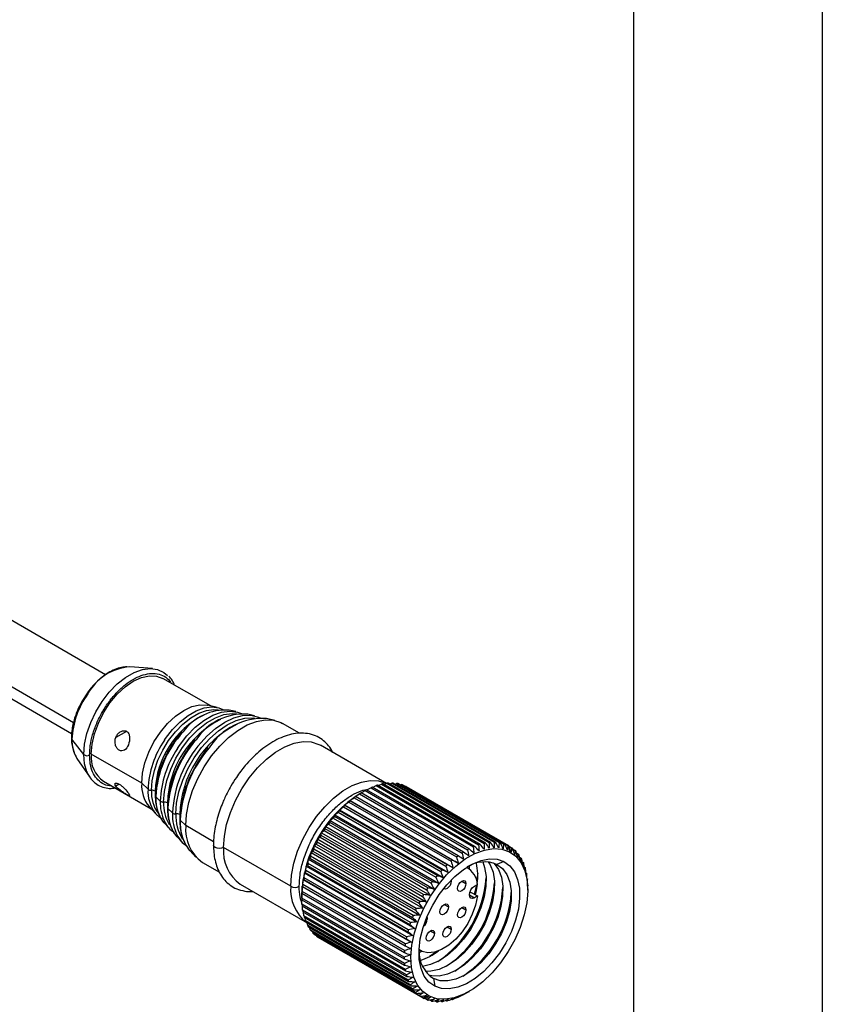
# Model space of a CAD drawing. Header units: millimetres. Extents: x 0 to 279, y 0 to 216.
# Tile 21 of 22: x 252 to 279, y 162 to 195. Entities that reach past the tile are written whole.
import ezdxf

# ---------------------------------------------------------------- set-up
doc = ezdxf.new("R2010")
doc.units = ezdxf.units.MM
doc.layers.add('TEXT', color=140, linetype='Continuous', lineweight=25)

msp = doc.modelspace()

# ---------------------------------------------------------------- linework, layer by layer
at = {"color": 7, "linetype": 'Continuous'}
msp.add_line((279.4025, 215.9027), (279.4025, 0.0027), dxfattribs=at)
for p, q in [((255.2735, 172.8331), (245.4622, 178.497)), ((254.1902, 171.2114), (244.0861, 177.0444)), ((244.3223, 176.5225), (254.1311, 170.8599)), ((256.8541, 173.0435), (256.0924, 173.1012)), ((258.8138, 171.7823), (257.2058, 172.7106)), ((254.644, 172.1935), (254.4946, 171.9664)), ((259.0354, 171.7323), (258.7103, 171.8057)), ((259.6626, 171.5908), (259.4321, 171.6428)), ((260.2897, 171.4493), (260.0592, 171.5013)), ((260.9728, 171.2951), (260.6863, 171.3598)), ((261.802, 170.8656), (261.2328, 171.1942)), ((254.5409, 170.1499), (254.1415, 170.6608)), ((255.9759, 170.9275), (255.6176, 170.7206)), ((257.8501, 170.912), (257.7921, 170.845)), ((264.7284, 169.1762), (262.5056, 170.4594)), ((254.3109, 170.0153), (254.7419, 169.3845)), ((256.4888, 169.1824), (254.7917, 170.1621)), ((263.3914, 169.9526), (263.3452, 169.9747)), ((263.3874, 169.9503), (263.3914, 169.9526)), ((255.206, 169.2464), (256.814, 168.3181)), ((255.7281, 169.1513), (255.6176, 169.0875)), ((256.7021, 168.9771), (256.4888, 169.1824)), ((264.0682, 168.9598), (264.1986, 169.0289)), ((264.1986, 169.0289), (267.6493, 167.0369)), ((267.6984, 167.0579), (264.2477, 169.0499)), ((264.2619, 169.0417), (264.3827, 169.1005)), ((264.3827, 169.1005), (267.8334, 167.1084)), ((267.8817, 167.1239), (264.431, 169.116)), ((264.4539, 169.1028), (264.5633, 169.1511)), ((264.5633, 169.1511), (268.014, 167.1591)), ((268.0612, 167.169), (264.6105, 169.161)), ((264.6429, 169.1423), (264.7391, 169.1805)), ((264.7391, 169.1805), (268.1898, 167.1884)), ((268.2354, 167.1926), (264.7848, 169.1846)), ((264.8276, 169.1599), (264.9086, 169.1883)), ((264.9086, 169.1883), (268.3593, 167.1962)), ((268.403, 167.1947), (264.9523, 169.1867)), ((265.0068, 169.1552), (265.0704, 169.1744)), ((265.0704, 169.1744), (268.5211, 167.1824)), ((268.5625, 167.1751), (265.1119, 169.1672)), ((265.1795, 169.1281), (265.2232, 169.1391)), ((265.2232, 169.1391), (268.6739, 167.1471)), ((268.7128, 167.1342), (265.2621, 169.1262)), ((265.3449, 169.0784), (265.3658, 169.0826)), ((265.3658, 169.0826), (268.8165, 167.0906)), ((268.8525, 167.0721), (265.4018, 169.0641)), ((257.1137, 168.5811), (256.9625, 168.7266)), ((263.6406, 168.6954), (267.0912, 166.7034)), ((267.1403, 166.7397), (263.6896, 168.7317)), ((263.826, 168.8256), (267.2767, 166.8336)), ((263.8723, 168.857), (263.8424, 168.8397)), ((267.3262, 166.865), (263.8755, 168.857)), ((264.0125, 168.937), (267.4632, 166.945)), ((267.5127, 166.9713), (264.062, 168.9634)), ((256.742, 168.396), (256.9681, 168.1512)), ((257.357, 168.5212), (257.3627, 168.3712)), ((257.3606, 168.398), (257.3602, 168.368)), ((257.5253, 168.1851), (257.3741, 168.3306)), ((263.2787, 168.3834), (266.7294, 166.3914)), ((263.3193, 168.4518), (266.9679, 166.3455)), ((266.7764, 166.4365), (263.3257, 168.4285)), ((263.4576, 168.5477), (266.9083, 166.5556)), ((263.4922, 168.5985), (267.1409, 166.4921)), ((266.9565, 166.5965), (263.5059, 168.5885)), ((256.9681, 168.1512), (256.9361, 168.1881)), ((257.7686, 168.1251), (257.7729, 167.9887)), ((262.9386, 168.011), (266.3893, 166.019)), ((266.4328, 166.0715), (262.9821, 168.0635)), ((262.9877, 168.1142), (266.6363, 166.0079)), ((263.1053, 168.2041), (266.5559, 166.212)), ((263.1506, 168.29), (266.7993, 166.1836)), ((266.6014, 166.261), (263.1507, 168.2531)), ((257.244, 167.8525), (257.4043, 167.6789)), ((257.9737, 167.7537), (257.7856, 167.9346)), ((258.9102, 167.2131), (257.9737, 167.7537)), ((262.684, 167.7267), (266.3327, 165.6203)), ((262.7802, 167.8058), (266.2309, 165.8138)), ((266.2721, 165.8693), (262.8214, 167.8614)), ((262.8317, 167.9259), (266.4804, 165.8196)), ((257.6801, 167.3802), (257.8404, 167.2066)), ((262.493, 167.3658), (265.9436, 165.3738)), ((265.9792, 165.4341), (262.5286, 167.4261)), ((262.5457, 167.518), (266.1944, 165.4117)), ((262.6313, 167.5902), (266.0819, 165.5981)), ((266.1205, 165.6563), (262.6698, 167.6483)), ((261.5092, 165.7127), (259.2465, 167.0189)), ((262.3019, 167.0794), (265.9506, 164.9731)), ((262.3664, 167.1345), (265.8171, 165.1424)), ((265.8495, 165.2044), (262.3988, 167.1964)), ((262.418, 167.3017), (266.0667, 165.1953)), ((268.8346, 167.0815), (268.87, 166.8764)), ((268.8543, 167.0673), (268.9477, 167.0133)), ((258.1163, 166.9079), (258.0534, 166.9832)), ((258.1163, 166.9079), (258.3156, 166.6921)), ((265.6285, 164.7302), (262.1779, 166.7223)), ((262.1983, 166.8529), (265.8469, 164.7466)), ((262.2527, 166.8981), (265.7034, 164.906)), ((265.7323, 164.9692), (262.2816, 166.9612)), ((268.9897, 166.9603), (269.0666, 166.9159)), ((269.1096, 166.8352), (269.1721, 166.7991)), ((269.2134, 166.6928), (269.2634, 166.664)), ((258.533, 166.5175), (259.1087, 166.1851)), ((262.0319, 166.3948), (265.6805, 164.2885)), ((262.0672, 166.4177), (265.5179, 164.4257)), ((265.5391, 164.4896), (262.0884, 166.4816)), ((262.108, 166.6241), (265.7567, 164.5178)), ((262.1527, 166.6585), (265.6034, 164.6665)), ((267.471, 166.3227), (267.4251, 166.3493)), ((268.6854, 166.5443), (268.4468, 166.4512)), ((269.3009, 166.5338), (269.3397, 166.5115)), ((269.3717, 166.3594), (269.4004, 166.3429)), ((261.9704, 166.1668), (265.619, 164.0605)), ((261.9969, 166.1776), (265.4476, 164.1855)), ((265.4647, 164.2491), (262.0141, 166.2411)), ((269.4256, 166.1708), (269.4451, 166.1595)), ((259.8058, 165.7827), (262.0619, 164.4803)), ((261.9041, 165.7072), (265.3548, 163.7151)), ((265.3634, 163.7764), (261.9127, 165.7685)), ((261.9241, 165.9421), (265.5728, 163.8357)), ((261.9424, 165.9401), (265.3931, 163.9481)), ((265.406, 164.0107), (261.9553, 166.0028)), ((266.8854, 165.8988), (266.9109, 165.8841)), ((266.9068, 165.9209), (266.9109, 165.8841)), ((267.2641, 165.8874), (267.4056, 165.8058)), ((267.7557, 165.7591), (267.6821, 165.4489)), ((267.6893, 165.7208), (267.7897, 165.7788)), ((269.4623, 165.9694), (269.4734, 165.963)), ((269.4818, 165.7566), (269.4851, 165.7547)), ((269.4854, 165.582), (269.4854, 165.7127)), ((261.8769, 165.4351), (261.8769, 165.3044)), ((261.8823, 165.4807), (265.333, 163.4886)), ((265.3372, 163.548), (261.8865, 165.5401)), ((267.5196, 165.4269), (267.6893, 165.3289)), ((267.5398, 165.5311), (267.7897, 165.3868)), ((267.7897, 165.3868), (267.6893, 165.3289)), ((265.3276, 163.3274), (261.877, 165.3194)), ((261.8772, 165.2624), (265.3279, 163.2704)), ((261.8842, 165.1083), (261.8805, 165.2605)), ((265.3348, 163.1163), (261.8842, 165.1083)), ((261.8889, 165.0541), (265.3396, 163.0621)), ((261.9081, 164.9085), (261.9, 165.0477)), ((266.6711, 165.1004), (266.8125, 165.0187)), ((265.3587, 162.9165), (261.9081, 164.9085)), ((261.9172, 164.8576), (265.3679, 162.8655)), ((261.9484, 164.7215), (261.9367, 164.8463)), ((265.3991, 162.7295), (261.9484, 164.7215)), ((267.2641, 164.998), (267.4056, 164.9163)), ((261.9619, 164.6742), (265.4126, 162.6822)), ((262.005, 164.5489), (261.9906, 164.6577)), ((265.4556, 162.5568), (262.005, 164.5489)), ((262.0226, 164.5056), (265.4733, 162.5136)), ((262.0685, 164.4765), (262.0389, 164.4943)), ((262.0772, 164.392), (262.0614, 164.4833)), ((265.5279, 162.3999), (262.0772, 164.392)), ((262.099, 164.3531), (265.5496, 162.3611)), ((266.0705, 164.6306), (266.1054, 164.6105)), ((262.1646, 164.2521), (262.1489, 164.3243)), ((265.6153, 162.2601), (262.1646, 164.2521)), ((262.1902, 164.218), (265.6409, 162.2259)), ((262.2664, 164.1303), (262.2528, 164.1819)), ((265.7171, 162.1383), (262.2664, 164.1303)), ((262.2957, 164.1012), (265.7464, 162.1092)), ((262.3818, 164.0277), (262.3726, 164.0568)), ((265.8324, 162.0357), (262.3818, 164.0277)), ((266.2072, 164.2163), (266.3486, 164.1346)), ((266.7695, 164.3486), (266.9109, 164.2669)), ((262.4146, 164.0038), (265.8652, 162.0118)), ((262.5098, 163.945), (262.5081, 163.9498)), ((265.9605, 161.953), (262.5098, 163.945)), ((265.8252, 163.5779), (265.8712, 163.5514)), ((265.9223, 163.5254), (265.8285, 163.4775)), ((266.3096, 162.6065), (266.3538, 162.3501)), ((267.3003, 162.0537), (267.2941, 162.0573)), ((267.3498, 162.0801), (267.4899, 162.1602)), ((267.49, 162.1601), (267.5199, 162.1774)), ((266.1693, 162.0181), (265.9784, 161.9436)), ((266.1002, 161.8909), (266.0174, 161.9387)), ((266.2504, 161.8499), (266.1828, 161.889)), ((266.41, 161.8304), (266.3555, 161.8619)), ((266.5775, 161.8325), (266.5347, 161.8572)), ((266.7518, 161.8561), (266.7194, 161.8748)), ((266.9313, 161.9011), (266.9084, 161.9143)), ((267.1146, 161.9672), (267.1004, 161.9754))]:
    msp.add_line(p, q)
at = {"flags": 128}
for points in [[(254.5409, 170.1499), (254.5673, 170.4941), (254.6456, 170.857), (254.7731, 171.2263), (254.9455, 171.5894), (255.1569, 171.934), (255.4001, 172.2483), (255.6668, 172.5216), (255.948, 172.7446), (256.2341, 172.9098), (256.5153, 173.0114), (256.782, 173.0461), (257.0252, 173.0126), (257.2366, 172.9121), (257.3534, 172.8125)], [(254.7917, 170.1621), (254.8189, 170.4964), (254.8994, 170.8492), (255.03, 171.207), (255.2059, 171.556), (255.4202, 171.8828), (255.6647, 172.1748), (255.93, 172.4209), (256.2059, 172.6116), (256.4818, 172.7395), (256.7471, 172.7997), (256.9916, 172.7899), (257.2058, 172.7106)], [(256.4888, 169.1824), (256.5159, 169.5167), (256.5964, 169.8695), (256.7271, 170.2273), (256.903, 170.5763), (257.1173, 170.9031), (257.3618, 171.1951), (257.6271, 171.4412), (257.903, 171.6319), (258.1789, 171.7598), (258.4442, 171.82), (258.6887, 171.8102), (258.7103, 171.8057)], [(256.8167, 168.9438), (256.8415, 169.2672), (256.9151, 169.6083), (257.0349, 169.9554), (257.197, 170.2967), (257.3956, 170.6205), (257.6242, 170.9159), (257.8749, 171.1728), (258.1392, 171.3824), (258.408, 171.5376), (258.6723, 171.6331), (258.923, 171.6657), (259.0794, 171.6516)], [(257.2525, 170.6276), (257.2924, 170.6866), (257.5254, 170.9877), (257.781, 171.2496), (258.0504, 171.4633), (258.3245, 171.6216), (258.594, 171.719), (258.8496, 171.7522), (259.0826, 171.7201), (259.22, 171.6637)], [(257.2283, 168.5478), (257.2555, 168.9017), (257.336, 169.2749), (257.4671, 169.6547), (257.6444, 170.0281), (257.8618, 170.3824), (258.1119, 170.7056), (258.3862, 170.9867), (258.6753, 171.2161), (258.9695, 171.3859), (259.2587, 171.4904), (259.533, 171.526), (259.6907, 171.513)], [(257.6399, 168.1518), (257.6662, 168.5141), (257.7443, 168.8958), (257.8719, 169.2853), (258.045, 169.6707), (258.2584, 170.0403), (258.5056, 170.3829), (258.7791, 170.688), (259.0706, 170.9465), (259.3712, 171.1504), (259.6718, 171.2936), (259.9633, 171.3717), (260.2369, 171.3823), (260.3019, 171.3743)], [(257.6938, 170.3516), (257.7585, 170.4485), (258.013, 170.7775), (258.2922, 171.0635), (258.5866, 171.297), (258.886, 171.4698), (259.1803, 171.5762), (259.4595, 171.6125), (259.7141, 171.5774), (259.8482, 171.5241)], [(257.9737, 167.7537), (257.9997, 168.1316), (258.0771, 168.5292), (258.2038, 168.9358), (258.3763, 169.3402), (258.5898, 169.7314), (258.8387, 170.0987), (259.116, 170.4321), (259.4142, 170.7225), (259.7252, 170.9619), (260.0405, 171.144), (260.3516, 171.2636), (260.6498, 171.3175), (260.9271, 171.3043), (261.1759, 171.2243), (261.2328, 171.1942)], [(258.4891, 170.5537), (258.6832, 170.763), (258.9795, 171.0257), (259.2851, 171.233), (259.5906, 171.3785), (259.8869, 171.4579), (260.1649, 171.4687), (260.4162, 171.4106), (260.4763, 171.3843)], [(259.2465, 167.0189), (259.2725, 167.3968), (259.3499, 167.7945), (259.4766, 168.201), (259.6491, 168.6054), (259.8626, 168.9966), (260.1114, 169.3639), (260.3888, 169.6973), (260.687, 169.9877), (260.998, 170.2272), (261.3133, 170.4092), (261.6243, 170.5288), (261.9226, 170.5828), (262.1999, 170.5695), (262.4487, 170.4895), (262.5056, 170.4594)], [(254.6436, 169.5684), (254.5673, 169.8362), (254.5409, 170.1499)], [(254.7419, 169.3845), (254.6456, 169.5637), (254.6436, 169.5684)], [(261.5092, 165.7127), (261.5353, 166.0906), (261.6127, 166.4882), (261.7393, 166.8948), (261.9118, 167.2992), (262.1254, 167.6904), (262.3742, 168.0577), (262.6515, 168.391), (262.9497, 168.6814), (263.2608, 168.9209), (263.5761, 169.1029), (263.8871, 169.2226), (264.1853, 169.2765), (264.4626, 169.2633), (264.7115, 169.1833), (264.7121, 169.183)], [(257.244, 167.8525), (257.1979, 167.9069), (257.0958, 168.0719)], [(257.7686, 168.1251), (257.7863, 168.113), (257.7907, 168.1092)], [(257.4043, 167.6789), (257.3568, 167.735), (257.2521, 167.9038)], [(257.6801, 167.3802), (257.6031, 167.4759), (257.5638, 167.5363)], [(257.8404, 167.2066), (257.7611, 167.3051), (257.6947, 167.413)], [(259.2465, 167.0189), (259.1816, 166.9939), (259.1051, 166.9851), (259.0285, 166.9939), (258.9636, 167.0189), (258.9203, 167.0564), (258.9051, 167.1005), (258.9051, 167.1012)], [(266.1693, 162.0181), (265.9526, 162.1721), (265.7786, 162.3882), (265.6521, 162.6605), (265.5766, 162.9815), (265.554, 163.3425), (265.5851, 163.7336), (265.669, 164.1442), (265.8033, 164.5631), (265.9845, 164.9788), (266.2075, 165.38), (266.4663, 165.7557), (266.7539, 166.0958), (267.0623, 166.3909), (267.3832, 166.633), (267.7078, 166.8154), (268.0273, 166.9333), (268.333, 166.9833), (268.6165, 166.9642), (268.87, 166.8764)], [(268.87, 166.8764), (269.0867, 166.7223), (269.2607, 166.5062), (269.3872, 166.2339), (269.4627, 165.9129), (269.4852, 165.5519), (269.4541, 165.1608), (269.3703, 164.7502), (269.2359, 164.3313), (269.0548, 163.9156), (268.8318, 163.5144), (268.573, 163.1387), (268.2854, 162.7986), (267.977, 162.5035), (267.6561, 162.2615), (267.3314, 162.079), (267.0119, 161.9612), (266.7063, 161.9111), (266.4228, 161.9303), (266.1693, 162.0181)], [(266.3538, 162.3501), (266.1574, 162.4921), (266.0023, 162.6935), (265.8934, 162.9482), (265.8339, 163.2484), (265.8255, 163.5851), (265.8687, 163.9479), (265.962, 164.326), (266.1027, 164.7077), (266.2864, 165.0815), (266.5075, 165.436), (266.7595, 165.7605), (267.0345, 166.0451), (267.3242, 166.2811), (267.6199, 166.4614), (267.9126, 166.5805), (268.1933, 166.6348), (268.4536, 166.6226), (268.6854, 166.5443)], [(267.9688, 166.5317), (268.0334, 166.3471), (268.081, 166.0477), (268.0758, 165.7132), (268.018, 165.3551), (267.9095, 164.9856), (267.754, 164.6172), (267.5568, 164.2624), (267.3246, 163.9334), (267.0653, 163.6414), (266.7878, 163.3963), (266.5016, 163.2064), (266.2162, 163.0782), (265.9416, 163.0161), (265.9391, 163.0159)], [(268.1583, 166.5334), (268.2174, 166.4379), (268.3162, 166.1838), (268.3639, 165.8844), (268.3587, 165.5499), (268.3008, 165.1918), (268.1923, 164.8223), (268.0368, 164.4539), (267.8396, 164.0991), (267.6074, 163.7701), (267.3482, 163.4781), (267.0707, 163.233), (266.7844, 163.0431), (266.4991, 162.9149), (266.2244, 162.8528), (266.0324, 162.8509)], [(268.3276, 166.5), (268.3535, 166.4749), (268.5002, 166.2747), (268.5991, 166.0205), (268.6467, 165.7211), (268.6415, 165.3867), (268.5837, 165.0286), (268.4752, 164.659), (268.3196, 164.2906), (268.1224, 163.9358), (267.8903, 163.6069), (267.631, 163.3148), (267.3535, 163.0697), (267.0672, 162.8798), (266.7819, 162.7516), (266.5073, 162.6896), (266.2527, 162.6957), (266.1425, 162.7221)], [(268.4468, 166.4512), (268.6364, 166.3117), (268.7831, 166.1114), (268.8819, 165.8572), (268.9295, 165.5578), (268.9244, 165.2234), (268.8665, 164.8653), (268.758, 164.4957), (268.6025, 164.1273), (268.4053, 163.7726), (268.1731, 163.4436), (267.9139, 163.1515), (267.6364, 162.9064), (267.3501, 162.7165), (267.0648, 162.5884), (266.7901, 162.5263), (266.5355, 162.5324), (266.3096, 162.6065)], [(268.6854, 166.5443), (268.8819, 166.4023), (269.0369, 166.2009), (269.1459, 165.9463), (269.2054, 165.646), (269.2137, 165.3094), (269.1706, 164.9465), (269.0772, 164.5685), (268.9366, 164.1868), (268.7529, 163.813), (268.5317, 163.4584), (268.2798, 163.134), (268.0048, 162.8494), (267.715, 162.6133), (267.4193, 162.433), (267.1267, 162.3139), (266.846, 162.2596), (266.5857, 162.2718), (266.3538, 162.3501)], [(267.5137, 166.3966), (267.5153, 166.3742), (267.5191, 166.2915)], [(267.8009, 166.159), (267.7995, 166.1258), (267.7736, 165.8668)], [(266.9109, 165.8841), (266.9002, 165.8154), (266.8695, 165.7447), (266.8236, 165.6828), (266.7695, 165.6392), (266.7154, 165.6203), (266.6695, 165.6293), (266.6578, 165.6379)], [(267.1227, 165.6425), (267.1335, 165.7112), (267.1641, 165.7819), (267.21, 165.8438), (267.2641, 165.8874), (267.3183, 165.9063), (267.3641, 165.8973), (267.3948, 165.8621), (267.4056, 165.8058)], [(267.4056, 165.8058), (267.3948, 165.7371), (267.3641, 165.6664), (267.3183, 165.6045), (267.2641, 165.5608), (267.21, 165.542), (267.1641, 165.5509), (267.1335, 165.5862), (267.1227, 165.6425)], [(267.6893, 165.3289), (267.6244, 165.3063), (267.5693, 165.317), (267.5325, 165.3594), (267.5196, 165.4269), (267.5325, 165.5094), (267.5693, 165.5942), (267.6244, 165.6684), (267.6893, 165.7208)], [(267.7815, 165.7741), (267.7351, 165.5184), (267.7137, 165.4307)], [(267.7897, 165.3868), (267.7283, 165.082), (267.6188, 164.7705), (267.4662, 164.4666), (267.2775, 164.1841), (267.0612, 163.9359), (266.8271, 163.7332), (266.586, 163.5852), (266.3487, 163.4987), (266.1261, 163.4775), (265.9283, 163.5228), (265.8231, 163.5827)], [(266.5297, 164.8554), (266.5404, 164.9241), (266.5711, 164.9948), (266.617, 165.0567), (266.6711, 165.1004), (266.7252, 165.1192), (266.7711, 165.1103), (266.8018, 165.075), (266.8125, 165.0187)], [(266.8125, 165.0187), (266.8018, 164.95), (266.7711, 164.8793), (266.7252, 164.8174), (266.6711, 164.7738), (266.617, 164.7549), (266.5711, 164.7639), (266.5404, 164.7991), (266.5297, 164.8554)], [(267.1227, 164.7531), (267.1335, 164.8218), (267.1641, 164.8924), (267.21, 164.9543), (267.2641, 164.998), (267.3183, 165.0168), (267.3641, 165.0079), (267.3948, 164.9726), (267.4056, 164.9163)], [(267.4056, 164.9163), (267.3948, 164.8476), (267.3641, 164.7769), (267.3183, 164.7151), (267.2641, 164.6714), (267.21, 164.6526), (267.1641, 164.6615), (267.1335, 164.6968), (267.1227, 164.7531)], [(266.0895, 164.6766), (266.0947, 164.6668), (266.1054, 164.6105)], [(266.6281, 164.1036), (266.6389, 164.1723), (266.6695, 164.243), (266.7154, 164.3049), (266.7695, 164.3486), (266.8236, 164.3674), (266.8695, 164.3585), (266.9002, 164.3232), (266.9109, 164.2669)], [(266.0658, 163.9714), (266.0765, 164.0401), (266.1072, 164.1108), (266.1531, 164.1726), (266.2072, 164.2163), (266.2613, 164.2351), (266.3072, 164.2262), (266.3379, 164.1909), (266.3486, 164.1346)], [(266.3486, 164.1346), (266.3379, 164.0659), (266.3072, 163.9953), (266.2613, 163.9334), (266.2072, 163.8897), (266.1531, 163.8709), (266.1072, 163.8798), (266.0765, 163.9151), (266.0658, 163.9714)], [(266.9109, 164.2669), (266.9002, 164.1982), (266.8695, 164.1275), (266.8236, 164.0656), (266.7695, 164.022), (266.7154, 164.0032), (266.6695, 164.0121), (266.6389, 164.0474), (266.6281, 164.1036)], [(266.4174, 163.5174), (266.3008, 163.4298), (266.1779, 163.3476)]]:
    msp.add_lwpolyline(points, dxfattribs=at)
for centre, radius, start, end in [((256.2278, 171.3377), 1.7687, 94.39236, 151.18885), ((256.94, 170.5376), 2.8012, 143.84921, 177.47771), ((259.3262, 169.864), 1.7819, 86.59233, 143.90523), ((259.9103, 168.8239), 2.9664, 116.54272, 178.19899), ((260.5786, 168.4394), 3.2226, 116.38202, 178.54636), ((259.9112, 169.612), 1.895, 85.52002, 146.8905), ((260.5765, 169.1945), 2.1681, 87.09782, 147.12396), ((261.3002, 168.0208), 3.5331, 116.77717, 178.30814), ((254.2002, 170.7097), 0.0764, 180.05855, 219.78416), ((255.26, 170.6095), 1.1197, 177.37154, 212.04874), ((260.4573, 168.5392), 3.4999, 137.2742, 176.92973), ((261.162, 168.1306), 3.7933, 138.43661, 176.97678), ((259.845, 168.8461), 3.1456, 145.5039, 177.61316), ((260.5385, 168.4394), 3.4277, 146.09167, 177.63159), ((261.4238, 167.9793), 3.9039, 138.74086, 176.97842), ((261.8604, 167.7239), 4.0802, 139.5457, 177.04051), ((254.6524, 170.2761), 0.1684, 228.52763, 299.43006), ((255.7717, 170.0539), 0.986, 173.70115, 234.98667), ((261.4302, 167.8827), 3.6437, 148.48963, 178.01989), ((257.5827, 169.1007), 1.097, 175.73218, 219.97004), ((265.111, 166.9628), 2.2586, 112.47111, 113.82611), ((264.9989, 167.2616), 1.9394, 107.02659, 108.52646), ((264.9271, 167.5308), 1.6607, 100.99086, 102.65419), ((264.8919, 167.7611), 1.4276, 94.30571, 96.14547), ((264.8861, 167.9455), 1.243, 86.94752, 88.9652), ((264.8996, 168.0801), 1.1076, 78.95194, 81.13085), ((264.9202, 168.1641), 1.0211, 70.43606, 72.73644), ((264.9341, 168.1989), 0.9835, 62.78389, 63.96315), ((264.935, 168.2007), 0.9816, 61.60299, 62.78382), ((257.8889, 168.8999), 1.1893, 176.27693, 216.76199), ((256.8003, 169.1009), 0.158, 231.60834, 275.97786), ((257.9824, 168.8683), 1.1682, 176.29632, 216.56341), ((256.8349, 168.7071), 0.2374, 62.24554, 94.3892), ((256.9935, 168.7634), 0.0481, 179.21436, 229.83985), ((258.3997, 168.6784), 1.438, 178.07844, 204.94841), ((266.0959, 165.2691), 4.2223, 122.25818, 177.74719), ((265.6683, 166.008), 3.3666, 125.99691, 127.0353), ((265.4515, 166.3233), 2.9839, 121.88235, 123.00775), ((265.2632, 166.6459), 2.6103, 117.39772, 118.6281), ((258.5961, 168.5312), 1.4832, 178.07232, 205.0264), ((257.2119, 168.7049), 0.158, 231.60834, 275.97786), ((258.6267, 168.4913), 1.3995, 177.68811, 209.93789), ((257.2465, 168.3111), 0.2374, 62.24554, 94.3892), ((257.405, 168.3673), 0.048, 179.09725, 229.84565), ((258.8964, 168.2744), 1.5234, 177.88639, 208.98006), ((266.1416, 165.4475), 4.1007, 133.36844, 134.27888), ((265.9028, 165.7123), 3.744, 129.80642, 130.77381), ((259.1226, 168.1308), 1.5982, 178.05586, 206.69071), ((257.6235, 168.3089), 0.158, 231.60834, 275.97786), ((259.1499, 168.091), 1.5112, 177.69575, 211.56872), ((257.6581, 167.9151), 0.2374, 62.24554, 94.3892), ((257.8159, 167.9704), 0.0469, 125.4451, 229.88728), ((266.5733, 165.0444), 4.6917, 139.94623, 140.77852), ((266.3702, 165.2227), 4.4214, 136.73351, 137.59938), ((259.3107, 167.8505), 1.5273, 176.84361, 214.59816), ((259.3357, 167.6253), 1.3681, 174.61616, 234.07166), ((266.7365, 164.9161), 4.8992, 143.0464, 143.85501), ((266.8942, 164.8083), 5.0904, 149.05141, 149.83965), ((266.8469, 164.8383), 5.0343, 146.07021, 146.8643), ((260.6085, 166.8905), 1.3681, 174.61616, 234.07166), ((266.8717, 164.8204), 5.0648, 152.02237, 152.81326), ((268.5616, 164.9708), 2.2586, 112.47111, 113.82611), ((268.4496, 165.2696), 1.9394, 107.02659, 108.52646), ((268.3778, 165.5388), 1.6607, 100.99086, 102.65419), ((268.3426, 165.769), 1.4276, 94.30571, 96.14547), ((268.3368, 165.9534), 1.243, 86.94752, 88.9652), ((268.3503, 166.088), 1.1076, 78.95194, 81.13085), ((268.3709, 166.172), 1.0211, 70.43606, 72.73644), ((268.3848, 166.2069), 0.9835, 62.78389, 63.96315), ((268.3857, 166.2086), 0.9816, 61.60299, 62.78382), ((268.38, 166.2005), 0.9914, 52.72035, 55.06641), ((266.6094, 164.9374), 4.7775, 158.06237, 158.88466), ((266.7764, 164.8667), 4.9588, 155.01511, 155.81723), ((269.119, 164.0159), 3.3666, 125.99691, 127.0353), ((268.9022, 164.3313), 2.9839, 121.88235, 123.00775), ((268.7138, 164.6539), 2.6103, 117.39772, 118.6281), ((268.343, 166.158), 1.0479, 44.06302, 46.32399), ((268.2636, 166.0897), 1.1527, 35.86216, 37.98394), ((266.3762, 165.0218), 4.5294, 161.19865, 162.0507), ((269.5923, 163.4555), 4.1007, 133.36844, 134.27888), ((269.3534, 163.7203), 3.744, 129.80642, 130.77381), ((267.1162, 165.7469), 0.6742, 2.70847, 62.98703), ((268.0323, 165.4373), 1.0954, 67.76458, 122.29134), ((265.8192, 166.063), 1.9831, 352.54536, 12.41948), ((268.1344, 166.0064), 1.3065, 28.26679, 30.21855), ((267.9514, 165.9189), 1.5095, 21.33986, 23.11247), ((267.7143, 165.8378), 1.7601, 15.07609, 16.67615), ((266.0856, 165.109), 4.226, 164.4613, 165.35366), ((270.024, 163.0523), 4.6917, 139.94623, 140.77852), ((269.8209, 163.2307), 4.4214, 136.73351, 137.59938), ((267.4272, 165.772), 2.0548, 9.42707, 10.87025), ((262.8855, 165.5867), 1.382, 174.77149, 232.22309), ((261.6506, 165.9856), 0.3074, 242.60967, 297.39033), ((265.3841, 165.2519), 3.5097, 171.5365, 172.54648), ((265.7501, 165.1887), 3.8811, 167.89172, 168.83619), ((270.1872, 162.9241), 4.8992, 143.0464, 143.85501), ((264.4121, 166.2412), 3.6799, 303.82966, 356.17572), ((264.6949, 166.0779), 3.6799, 303.82966, 356.17572), ((267.0977, 165.7288), 2.3872, 4.32314, 5.62901), ((266.7369, 165.7126), 2.7485, 359.68827, 0.87703), ((265.0038, 165.2919), 3.1272, 175.44861, 176.53936), ((270.3449, 162.8162), 5.0904, 149.05141, 149.83965), ((270.2975, 162.8463), 5.0343, 146.07021, 146.8643), ((264.9778, 165.9146), 3.6799, 303.82966, 356.17572), ((265.2606, 165.7513), 3.6799, 303.82966, 356.17572), ((264.6254, 165.3045), 2.7485, 179.68827, 180.87703), ((264.2646, 165.2883), 2.3872, 184.32314, 185.62901), ((270.3224, 162.8284), 5.0648, 152.02237, 152.81326), ((263.9351, 165.2451), 2.0548, 189.42707, 190.87025), ((263.648, 165.1793), 1.7601, 195.07609, 196.67615), ((270.0601, 162.9454), 4.7775, 158.06237, 158.88466), ((270.2271, 162.8746), 4.9588, 155.01511, 155.81723), ((263.411, 165.0982), 1.5095, 201.33986, 203.11247), ((263.2279, 165.0107), 1.3065, 208.26679, 210.21855), ((269.8269, 163.0298), 4.5294, 161.19865, 162.0507), ((265.7951, 164.6256), 0.3107, 305.86257, 357.21396), ((263.0987, 164.9274), 1.1527, 215.86216, 217.98394), ((263.0194, 164.8591), 1.0479, 224.06302, 226.32399), ((262.9823, 164.8166), 0.9914, 232.72035, 235.06641), ((269.5363, 163.117), 4.226, 164.4613, 165.35366), ((268.8348, 163.2599), 3.5097, 171.5365, 172.54648), ((269.2008, 163.1966), 3.8811, 167.89172, 168.83619), ((268.4545, 163.2999), 3.1272, 175.44861, 176.53936), ((266.9334, 163.5242), 1.1097, 178.5725, 235.79129), ((265.3296, 164.9974), 1.8562, 286.89891, 308.147), ((268.0761, 163.3124), 2.7485, 179.68827, 180.87703), ((267.7153, 163.2963), 2.3872, 184.32314, 185.62901), ((267.3858, 163.253), 2.0548, 189.42707, 190.87025), ((267.0986, 163.1873), 1.7601, 195.07609, 196.67615), ((266.8616, 163.1061), 1.5095, 201.33986, 203.11247), ((266.6786, 163.0187), 1.3065, 208.26679, 210.21855), ((266.5494, 162.9353), 1.1527, 215.86216, 217.98394), ((266.47, 162.8671), 1.0479, 224.06302, 226.32399), ((266.4329, 162.8245), 0.9914, 232.72035, 235.06641), ((266.0991, 164.3712), 2.6103, 297.39772, 298.6281), ((266.4273, 162.8164), 0.9816, 241.60299, 242.78382), ((266.4282, 162.8182), 0.9835, 242.78389, 243.96315), ((266.4421, 162.853), 1.0211, 250.43606, 252.73644), ((266.4627, 162.937), 1.1076, 258.95194, 261.13085), ((266.4762, 163.0716), 1.243, 266.94752, 268.9652), ((266.4704, 163.256), 1.4276, 274.30571, 276.14547), ((266.4352, 163.4863), 1.6607, 280.99086, 282.65419), ((266.3634, 163.7555), 1.9394, 287.02659, 288.52646), ((266.2513, 164.0543), 2.2586, 292.47111, 293.82611)]:
    msp.add_arc(centre, radius, start, end)
for points, knots in [([(255.9854, 173.099), (255.9253, 173.0949), (255.7915, 173.0857), (255.5815, 173.014), (255.3651, 172.9036), (255.1546, 172.7558), (254.9692, 172.591), (254.8147, 172.4213), (254.7094, 172.2957), (254.6591, 172.2171), (254.644, 172.1935)], [0, 0, 0, 0, 0.1285275, 0.285748, 0.4386375, 0.5846097, 0.7396197, 0.8543145, 0.9562875, 1, 1, 1, 1]), ([(254.7351, 170.1294), (254.7399, 170.2358), (254.7497, 170.4548), (254.8316, 170.8186), (254.9673, 171.2013), (255.1586, 171.5834), (255.3937, 171.9398), (255.6573, 172.2496), (255.9314, 172.4989), (256.2059, 172.6864), (256.4805, 172.8158), (256.7544, 172.8828), (257.0188, 172.8783), (257.2508, 172.7896), (257.406, 172.6774), (257.4631, 172.5767), (257.4755, 172.5549)], [0, 0, 0, 0, 0.0698684, 0.1439219, 0.221054, 0.299823, 0.3785921, 0.4557242, 0.5297777, 0.5996461, 0.6695145, 0.7435679, 0.8207001, 0.8994691, 0.9782381, 1, 1, 1, 1]), ([(257.5995, 172.4833), (257.5735, 172.5408), (257.5221, 172.6545), (257.4438, 172.7409), (257.4052, 172.7836)], [0, 0, 0, 0, 0.5056931, 1, 1, 1, 1]), ([(254.4946, 171.9664), (254.4399, 171.8645), (254.363, 171.7213), (254.275, 171.5029), (254.2124, 171.3169), (254.1599, 171.0987), (254.1281, 170.8934), (254.1267, 170.7659), (254.1261, 170.7094)], [0, 0, 0, 0, 0.24702264, 0.34706459, 0.5115783, 0.6798615, 0.85808034, 1, 1, 1, 1]), ([(254.1261, 170.7094), (254.1254, 170.6926), (254.1214, 170.6001), (254.1423, 170.4429), (254.1866, 170.2487), (254.2424, 170.1396), (254.2686, 170.0885)], [0, 0, 0, 0, 0.0707979, 0.3895597, 0.7140263, 1, 1, 1, 1]), ([(256.0418, 170.4757), (256.0123, 170.3995), (255.9682, 170.335), (255.8836, 170.2815), (255.8534, 170.2717), (255.7911, 170.27), (255.7595, 170.2784), (255.7009, 170.3119), (255.6737, 170.3374), (255.6296, 170.4), (255.6126, 170.4371), (255.5812, 170.5573), (255.588, 170.6443), (255.6176, 170.7206)], [0, 0, 0, 0, 0.25, 0.25, 0.375, 0.375, 0.5, 0.5, 0.625, 0.625, 0.75, 0.75, 1, 1, 1, 1]), ([(255.6176, 170.7206), (255.6331, 170.7607), (255.654, 170.7965), (255.7054, 170.8606), (255.7355, 170.888), (255.8017, 170.9299), (255.8379, 170.9445), (255.9117, 170.9537), (255.9483, 170.9477), (256.0099, 170.9125), (256.0348, 170.8832), (256.0682, 170.8128), (256.0773, 170.7721), (256.0876, 170.6465), (256.0729, 170.5558), (256.0418, 170.4757)], [0, 0, 0, 0, 0.125, 0.125, 0.25, 0.25, 0.375, 0.375, 0.5, 0.5, 0.625, 0.625, 0.75, 0.75, 1, 1, 1, 1]), ([(257.7921, 170.845), (257.7697, 170.8197), (257.7011, 170.7418), (257.5642, 170.5602), (257.4619, 170.3945), (257.3977, 170.2905)], [0, 0, 0, 0, 0.1525248, 0.4679156, 1, 1, 1, 1]), ([(258.2892, 170.6464), (258.2523, 170.6036), (258.1672, 170.5047), (258.0159, 170.3014), (257.9128, 170.133), (257.8495, 170.0297)], [0, 0, 0, 0, 0.2281723, 0.5263692, 1, 1, 1, 1]), ([(262.9198, 170.2203), (262.9091, 170.2433), (262.863, 170.3434), (262.7459, 170.4922), (262.5647, 170.661), (262.3377, 170.7883), (262.0813, 170.8605), (261.8076, 170.8747), (261.5322, 170.8371), (261.2519, 170.751), (260.9726, 170.6204), (260.6998, 170.4506), (260.4401, 170.249), (260.1982, 170.0233), (259.9944, 169.8003), (259.822, 169.5848), (259.6564, 169.3557), (259.5516, 169.1823), (259.4909, 169.0821)], [0, 0, 0, 0, 0.0195727, 0.0851091, 0.152669, 0.2238115, 0.300971, 0.3712911, 0.4419876, 0.5124636, 0.5822867, 0.6510638, 0.7182933, 0.7825533, 0.8445881, 0.8895079, 0.9361236, 1, 1, 1, 1]), ([(258.7222, 170.372), (258.6877, 170.3304), (258.6028, 170.2278), (258.4588, 170.0282), (258.359, 169.8639), (258.3012, 169.7689)], [0, 0, 0, 0, 0.22385956, 0.55137324, 1, 1, 1, 1]), ([(255.4756, 169.0907), (255.4505, 169.0906), (255.3347, 169.0897), (255.16, 169.1681), (254.9669, 169.3245), (254.8317, 169.5518), (254.7497, 169.8208), (254.7399, 170.0286), (254.7351, 170.1294)], [0, 0, 0, 0, 0.0544823, 0.2512046, 0.4479269, 0.6405613, 0.8255067, 1, 1, 1, 1]), ([(257.3977, 170.2905), (257.337, 170.1783), (257.2519, 170.0209), (257.1513, 169.7814), (257.0782, 169.5777), (257.0115, 169.3373), (256.9665, 169.0929), (256.9445, 168.8985), (256.9477, 168.7925), (256.9485, 168.7639)], [0, 0, 0, 0, 0.2230981, 0.3130189, 0.4611039, 0.6127811, 0.7734552, 0.9389209, 1, 1, 1, 1]), ([(257.8495, 170.0297), (257.786, 169.9126), (257.6969, 169.7484), (257.5905, 169.4987), (257.5123, 169.2861), (257.4396, 169.0346), (257.3878, 168.7778), (257.36, 168.562), (257.3604, 168.439), (257.3606, 168.398)], [0, 0, 0, 0, 0.2180824, 0.3059702, 0.4508021, 0.5992916, 0.7567116, 0.9189354, 1, 1, 1, 1]), ([(263.4456, 169.9167), (263.4385, 169.9221), (263.4195, 169.9363), (263.4022, 169.9464), (263.3914, 169.9526)], [0, 0, 0, 0, 0.3784027, 1, 1, 1, 1]), ([(254.6375, 169.5817), (254.6655, 169.5213), (254.7239, 169.3953), (254.8541, 169.2389), (255.0238, 169.1087), (255.2286, 169.0291), (255.4234, 168.9996), (255.5479, 169.0163), (255.5939, 169.0225)], [0, 0, 0, 0, 0.1579775, 0.3291736, 0.5094283, 0.706096, 0.8915191, 1, 1, 1, 1]), ([(255.6176, 169.0875), (255.588, 169.1296), (255.5812, 169.1647), (255.6122, 169.1873), (255.6289, 169.1893), (255.6729, 169.1804), (255.6999, 169.1694), (255.7584, 169.1358), (255.7901, 169.113), (255.8522, 169.0607), (255.8828, 169.0314), (255.9675, 168.942), (256.0122, 168.8847), (256.0418, 168.8426)], [0, 0, 0, 0, 0.25, 0.25, 0.375, 0.375, 0.5, 0.5, 0.625, 0.625, 0.75, 0.75, 1, 1, 1, 1]), ([(256.0418, 168.8426), (256.0574, 168.8205), (256.0684, 168.803), (256.0819, 168.7764), (256.0842, 168.7677), (256.0775, 168.7602), (256.0687, 168.7615), (256.0355, 168.7756), (256.011, 168.7887), (255.9498, 168.824), (255.9129, 168.8464), (255.8394, 168.8937), (255.8029, 168.9186), (255.7036, 168.9927), (255.6487, 169.0433), (255.6176, 169.0875)], [0, 0, 0, 0, 0.125, 0.125, 0.25, 0.25, 0.375, 0.375, 0.5, 0.5, 0.625, 0.625, 0.75, 0.75, 1, 1, 1, 1]), ([(259.4909, 169.0821), (259.4214, 168.9545), (259.3237, 168.7754), (259.2044, 168.5028), (259.1147, 168.2695), (259.0289, 167.9926), (258.9613, 167.7063), (258.9196, 167.4165), (258.9013, 167.2125), (258.906, 167.1113), (258.9065, 167.1013)], [0, 0, 0, 0, 0.1962966, 0.2757187, 0.4067464, 0.5414158, 0.6845083, 0.8323026, 0.9834564, 1, 1, 1, 1]), ([(256.9485, 168.7639), (256.9483, 168.7126), (256.9478, 168.5795), (256.9804, 168.3826), (257.0261, 168.208), (257.0729, 168.1203), (257.0876, 168.0927)], [0, 0, 0, 0, 0.20202, 0.523475, 0.849708, 1, 1, 1, 1]), ([(261.7921, 165.7127), (261.7978, 165.8405), (261.8096, 166.1038), (261.908, 166.541), (262.0711, 167.001), (262.301, 167.4602), (262.5836, 167.8886), (262.9004, 168.2608), (263.23, 168.561), (263.5594, 168.7842), (263.8564, 168.931), (264.0349, 168.967), (264.1107, 168.9823)], [0, 0, 0, 0, 0.0968931, 0.1995901, 0.3065566, 0.415793, 0.5250295, 0.631996, 0.734693, 0.8315861, 0.9284792, 1, 1, 1, 1]), ([(257.3602, 168.368), (257.3594, 168.3347), (257.3565, 168.2152), (257.3805, 168.0235), (257.4361, 167.7994), (257.4961, 167.6404), (257.5467, 167.5674), (257.5575, 167.5518)], [0, 0, 0, 0, 0.10406154, 0.3736374, 0.64691517, 0.92456254, 1, 1, 1, 1]), ([(256.9367, 168.195), (256.966, 168.1585), (257.0336, 168.0745), (257.1247, 168.0225), (257.1763, 167.9931)], [0, 0, 0, 0, 0.43460782, 1, 1, 1, 1]), ([(257.2437, 167.9247), (257.2555, 167.8979), (257.297, 167.8035), (257.4051, 167.6735), (257.5112, 167.566), (257.5835, 167.5327), (257.5918, 167.5288)], [0, 0, 0, 0, 0.1539004, 0.5415304, 0.9469485, 1, 1, 1, 1]), ([(257.7704, 167.9712), (257.7698, 167.9573), (257.7654, 167.8528), (257.7848, 167.6705), (257.8306, 167.4283), (257.913, 167.2102), (257.9869, 167.0626), (258.0428, 167.0003), (258.0505, 166.9916)], [0, 0, 0, 0, 0.03488876, 0.26163497, 0.4913206, 0.72421351, 0.9616167, 1, 1, 1, 1]), ([(257.6865, 167.429), (257.718, 167.3752), (257.7881, 167.2558), (257.8935, 167.1396), (257.9732, 167.092), (257.9914, 167.0812)], [0, 0, 0, 0, 0.38730386, 0.85995958, 1, 1, 1, 1]), ([(258.9065, 167.1013), (258.9082, 167.0173), (258.9118, 166.8381), (258.9547, 166.5831), (259.0285, 166.3356), (259.1369, 166.1106), (259.281, 165.9117), (259.4643, 165.7451), (259.6905, 165.6159), (259.948, 165.5491), (260.1322, 165.527), (260.225, 165.5396), (260.2265, 165.5398)], [0, 0, 0, 0, 0.0923147, 0.197122, 0.3031565, 0.4106097, 0.5200783, 0.6329267, 0.7517593, 0.8806424, 0.9981013, 1, 1, 1, 1]), ([(261.8833, 165.1461), (261.8599, 165.2146), (261.8027, 165.3822), (261.796, 165.5898), (261.7921, 165.7127)], [0, 0, 0, 0, 0.40864475, 1, 1, 1, 1]), ([(262.0358, 164.4995), (262.043, 164.4933), (262.0553, 164.4825), (262.0705, 164.4768), (262.0768, 164.4744)], [0, 0, 0, 0, 0.5833232, 1, 1, 1, 1])]:
    msp.add_open_spline(points, degree=3, knots=knots)
for points in [[(263.4922, 168.5985), (263.5415, 168.6312), (263.591, 168.6635), (263.6406, 168.6954)], [(263.6681, 168.7287), (263.7206, 168.7614), (263.7733, 168.7936), (263.826, 168.8256)], [(263.6896, 168.7317), (263.6821, 168.7309), (263.6749, 168.7299), (263.6681, 168.7287)], [(263.8456, 168.8415), (263.9011, 168.8737), (263.9568, 168.9055), (264.0125, 168.937)], [(263.8755, 168.857), (263.8652, 168.8521), (263.8552, 168.8469), (263.8456, 168.8415)], [(263.1506, 168.29), (263.1931, 168.3215), (263.2358, 168.3526), (263.2787, 168.3834)], [(263.3193, 168.4518), (263.3652, 168.4841), (263.4114, 168.5161), (263.4576, 168.5477)], [(263.3257, 168.4285), (263.3232, 168.4365), (263.321, 168.4442), (263.3193, 168.4518)], [(263.5059, 168.5885), (263.501, 168.592), (263.4964, 168.5954), (263.4922, 168.5985)], [(262.8317, 167.9259), (262.8671, 167.9546), (262.9028, 167.983), (262.9386, 168.011)], [(262.9821, 168.0635), (262.9836, 168.0805), (262.9854, 168.0974), (262.9877, 168.1142)], [(262.9877, 168.1142), (263.0267, 168.1445), (263.0659, 168.1744), (263.1053, 168.2041)], [(263.1507, 168.2531), (263.1503, 168.2655), (263.1503, 168.2778), (263.1506, 168.29)], [(262.6698, 167.6483), (262.6741, 167.6745), (262.6789, 167.7006), (262.684, 167.7267)], [(262.684, 167.7267), (262.7158, 167.7534), (262.7479, 167.7798), (262.7802, 167.8058)], [(262.8214, 167.8614), (262.8245, 167.883), (262.8279, 167.9045), (262.8317, 167.9259)], [(262.418, 167.3017), (262.4427, 167.3234), (262.4677, 167.3447), (262.493, 167.3658)], [(262.5286, 167.4261), (262.5339, 167.4568), (262.5396, 167.4875), (262.5457, 167.518)], [(262.5457, 167.518), (262.574, 167.5424), (262.6025, 167.5664), (262.6313, 167.5902)], [(262.2816, 166.9612), (262.288, 167.0006), (262.2947, 167.04), (262.3019, 167.0794)], [(262.3019, 167.0794), (262.3231, 167.0981), (262.3447, 167.1164), (262.3664, 167.1345)], [(262.3988, 167.1964), (262.4048, 167.2316), (262.4112, 167.2667), (262.418, 167.3017)], [(267.6493, 167.0369), (267.6571, 166.9679), (267.6646, 166.8988), (267.6718, 166.8296)], [(267.8479, 166.9049), (267.7982, 166.9559), (267.7484, 167.0069), (267.6984, 167.0579)], [(267.8334, 167.1084), (267.8386, 167.0407), (267.8434, 166.9729), (267.8479, 166.9049)], [(268.0214, 166.9605), (267.975, 167.015), (267.9284, 167.0695), (267.8817, 167.1239)], [(268.014, 167.1591), (268.0168, 167.093), (268.0193, 167.0268), (268.0214, 166.9605)], [(268.1906, 166.996), (268.1477, 167.0537), (268.1045, 167.1113), (268.0612, 167.169)], [(268.1898, 167.1884), (268.1904, 167.1243), (268.1907, 167.0602), (268.1906, 166.996)], [(268.3544, 167.0109), (268.3149, 167.0716), (268.2753, 167.1321), (268.2354, 167.1926)], [(268.3593, 167.1962), (268.358, 167.1345), (268.3564, 167.0728), (268.3544, 167.0109)], [(268.5113, 167.0053), (268.4754, 167.0685), (268.4393, 167.1316), (268.403, 167.1947)], [(268.5211, 167.1824), (268.5182, 167.1234), (268.5149, 167.0644), (268.5113, 167.0053)], [(268.6601, 166.9792), (268.6278, 167.0446), (268.5953, 167.1099), (268.5625, 167.1751)], [(268.6739, 167.1471), (268.6697, 167.0912), (268.6651, 167.0352), (268.6601, 166.9792)], [(268.7996, 166.9328), (268.7709, 167), (268.742, 167.0671), (268.7128, 167.1342)], [(268.8165, 167.0906), (268.8113, 167.038), (268.8057, 166.9854), (268.7996, 166.9328)], [(268.9288, 166.8664), (268.9036, 166.935), (268.8781, 167.0036), (268.8525, 167.0721)], [(268.9477, 167.0133), (268.9418, 166.9643), (268.9355, 166.9154), (268.9288, 166.8664)], [(262.1779, 166.7223), (262.1843, 166.7658), (262.1911, 166.8094), (262.1983, 166.8529)], [(262.1983, 166.8529), (262.2161, 166.8683), (262.2343, 166.8833), (262.2527, 166.8981)], [(267.0912, 166.7034), (267.1081, 166.6331), (267.1247, 166.5627), (267.1409, 166.4921)], [(267.3168, 166.6224), (267.2581, 166.6614), (267.1992, 166.7006), (267.1403, 166.7397)], [(267.2767, 166.8336), (267.2904, 166.7633), (267.3038, 166.6929), (267.3168, 166.6224)], [(267.4942, 166.7352), (267.4383, 166.7784), (267.3823, 166.8217), (267.3262, 166.865)], [(267.4632, 166.945), (267.4739, 166.8752), (267.4842, 166.8052), (267.4942, 166.7352)], [(267.6718, 166.8296), (267.6189, 166.8769), (267.5658, 166.9241), (267.5127, 166.9713)], [(269.0464, 166.7806), (269.0247, 166.8503), (269.0028, 166.9199), (268.9805, 166.9894)], [(269.0666, 166.9159), (269.0603, 166.8708), (269.0535, 166.8257), (269.0464, 166.7806)], [(269.1516, 166.676), (269.1334, 166.7464), (269.1148, 166.8166), (269.0959, 166.8868)], [(269.1721, 166.7991), (269.1657, 166.7581), (269.1589, 166.717), (269.1516, 166.676)], [(269.2436, 166.5536), (269.2286, 166.6242), (269.2133, 166.6946), (269.1977, 166.765)], [(262.0141, 166.2411), (262.0196, 166.2923), (262.0255, 166.3436), (262.0319, 166.3948)], [(262.0319, 166.3948), (262.0433, 166.4027), (262.0551, 166.4103), (262.0672, 166.4177)], [(262.0884, 166.4816), (262.0946, 166.5291), (262.1011, 166.5766), (262.108, 166.6241)], [(262.108, 166.6241), (262.1226, 166.6359), (262.1375, 166.6473), (262.1527, 166.6585)], [(266.7294, 166.3914), (266.7529, 166.3222), (266.7763, 166.253), (266.7993, 166.1836)], [(266.9679, 166.3455), (266.9042, 166.3758), (266.8403, 166.4061), (266.7764, 166.4365)], [(266.9083, 166.5556), (266.9285, 166.4857), (266.9483, 166.4156), (266.9679, 166.3455)], [(267.1409, 166.4921), (267.0795, 166.5269), (267.0181, 166.5617), (266.9565, 166.5965)], [(269.2634, 166.664), (269.2572, 166.6271), (269.2506, 166.5903), (269.2436, 166.5536)], [(269.3216, 166.4143), (269.3098, 166.4847), (269.2976, 166.555), (269.2851, 166.6251)], [(269.3397, 166.5115), (269.334, 166.479), (269.328, 166.4466), (269.3216, 166.4143)], [(269.385, 166.2592), (269.3761, 166.329), (269.3669, 166.3987), (269.3573, 166.4682)], [(269.4004, 166.3429), (269.3957, 166.3149), (269.3905, 166.287), (269.385, 166.2592)], [(261.9553, 166.0028), (261.96, 166.0574), (261.965, 166.1121), (261.9704, 166.1668)], [(261.9704, 166.1668), (261.9789, 166.1707), (261.9878, 166.1742), (261.9969, 166.1776)], [(266.3893, 166.019), (266.4199, 165.9526), (266.4503, 165.8861), (266.4804, 165.8196)], [(266.6363, 166.0079), (266.5685, 166.0289), (266.5007, 166.0501), (266.4328, 166.0715)], [(266.5559, 166.212), (266.583, 166.1441), (266.6098, 166.076), (266.6363, 166.0079)], [(266.7993, 166.1836), (266.7334, 166.2093), (266.6674, 166.2351), (266.6014, 166.261)], [(269.4332, 166.0896), (269.4271, 166.1584), (269.4207, 166.227), (269.4139, 166.2956)], [(269.4451, 166.1595), (269.4415, 166.1361), (269.4376, 166.1128), (269.4332, 166.0896)], [(269.4659, 165.9069), (269.4624, 165.9742), (269.4585, 166.0415), (269.4543, 166.1086)], [(261.8865, 165.5401), (261.8884, 165.6007), (261.8907, 165.6615), (261.8934, 165.7223)], [(261.8934, 165.7223), (261.8966, 165.7174), (261.9002, 165.7124), (261.9041, 165.7072)], [(261.9127, 165.7685), (261.9161, 165.8263), (261.9199, 165.8841), (261.9241, 165.9421)], [(261.9241, 165.9421), (261.9298, 165.9416), (261.936, 165.941), (261.9424, 165.9401)], [(266.2309, 165.8138), (266.265, 165.7494), (266.299, 165.6849), (266.3327, 165.6203)], [(266.4804, 165.8196), (266.411, 165.836), (266.3416, 165.8526), (266.2721, 165.8693)], [(269.4734, 165.963), (269.4713, 165.9441), (269.4688, 165.9254), (269.4659, 165.9069)], [(269.4829, 165.7124), (269.4817, 165.778), (269.4801, 165.8434), (269.4781, 165.9088)], [(269.4851, 165.7547), (269.4847, 165.7405), (269.484, 165.7264), (269.4829, 165.7124)], [(261.877, 165.3194), (261.8771, 165.3826), (261.8776, 165.4459), (261.8784, 165.5092)], [(261.8784, 165.5092), (261.8794, 165.4999), (261.8807, 165.4904), (261.8823, 165.4807)], [(265.9436, 165.3738), (265.9848, 165.3143), (266.0259, 165.2549), (266.0667, 165.1953)], [(266.1944, 165.4117), (266.1227, 165.419), (266.051, 165.4264), (265.9792, 165.4341)], [(266.0819, 165.5981), (266.1196, 165.5361), (266.1571, 165.4739), (266.1944, 165.4117)], [(266.3327, 165.6203), (266.262, 165.6322), (266.1912, 165.6442), (266.1205, 165.6563)], [(265.8171, 165.1424), (265.8618, 165.086), (265.9062, 165.0296), (265.9506, 164.9731)], [(266.0667, 165.1953), (265.9943, 165.1982), (265.9219, 165.2012), (265.8495, 165.2044)], [(265.8469, 164.7466), (265.7742, 164.7409), (265.7014, 164.7355), (265.6285, 164.7302)], [(265.7034, 164.906), (265.7514, 164.8529), (265.7993, 164.7998), (265.8469, 164.7466)], [(265.9506, 164.9731), (265.8778, 164.9715), (265.8051, 164.9702), (265.7323, 164.9692)], [(265.5179, 164.4257), (265.5722, 164.3799), (265.6264, 164.3342), (265.6805, 164.2885)], [(265.7567, 164.5178), (265.6842, 164.5081), (265.6117, 164.4987), (265.5391, 164.4896)], [(265.6034, 164.6665), (265.6546, 164.6169), (265.7057, 164.5674), (265.7567, 164.5178)], [(265.619, 164.0605), (265.5481, 164.0436), (265.4771, 164.027), (265.406, 164.0107)], [(265.4476, 164.1855), (265.5049, 164.1438), (265.562, 164.1022), (265.619, 164.0605)], [(265.6805, 164.2885), (265.6086, 164.2751), (265.5367, 164.262), (265.4647, 164.2491)], [(265.3548, 163.7151), (265.4173, 163.682), (265.4797, 163.6489), (265.542, 163.6159)], [(265.5728, 163.8357), (265.503, 163.8156), (265.4332, 163.7959), (265.3634, 163.7764)], [(265.3931, 163.9481), (265.4531, 163.9106), (265.513, 163.8731), (265.5728, 163.8357)], [(265.5271, 163.4029), (265.4607, 163.3774), (265.3942, 163.3522), (265.3276, 163.3274)], [(265.333, 163.4886), (265.3978, 163.46), (265.4625, 163.4314), (265.5271, 163.4029)], [(265.542, 163.6159), (265.4738, 163.593), (265.4055, 163.5704), (265.3372, 163.548)], [(265.3279, 163.2704), (265.3947, 163.2463), (265.4615, 163.2222), (265.5281, 163.1983)], [(265.5281, 163.1983), (265.4638, 163.1706), (265.3993, 163.1433), (265.3348, 163.1163)], [(265.3396, 163.0621), (265.4081, 163.0426), (265.4766, 163.0232), (265.545, 163.0039)], [(265.545, 163.0039), (265.483, 162.9744), (265.4209, 162.9453), (265.3587, 162.9165)], [(265.3679, 162.8655), (265.4379, 162.8506), (265.5078, 162.8358), (265.5778, 162.8211)], [(265.5778, 162.8211), (265.5183, 162.7902), (265.4588, 162.7597), (265.3991, 162.7295)], [(265.4126, 162.6822), (265.4837, 162.6718), (265.5549, 162.6616), (265.626, 162.6515)], [(265.626, 162.6515), (265.5693, 162.6196), (265.5125, 162.5881), (265.4556, 162.5568)], [(265.4733, 162.5136), (265.5454, 162.5077), (265.6174, 162.502), (265.6894, 162.4965)], [(265.6894, 162.4965), (265.6357, 162.4639), (265.5818, 162.4318), (265.5279, 162.3999)], [(265.5496, 162.3611), (265.6222, 162.3596), (265.6948, 162.3583), (265.7674, 162.3571)], [(265.7674, 162.3571), (265.7168, 162.3244), (265.6661, 162.2921), (265.6153, 162.2601)], [(265.6409, 162.2259), (265.7137, 162.2287), (265.7866, 162.2316), (265.8593, 162.2347)], [(265.8593, 162.2347), (265.8121, 162.2022), (265.7646, 162.1701), (265.7171, 162.1383)], [(265.7464, 162.1092), (265.8192, 162.1159), (265.8919, 162.1229), (265.9646, 162.1302)], [(265.9646, 162.1302), (265.9207, 162.0983), (265.8767, 162.0668), (265.8324, 162.0357)], [(265.8652, 162.0118), (265.9376, 162.0224), (266.0099, 162.0333), (266.0822, 162.0444)], [(266.0822, 162.0444), (266.0418, 162.0136), (266.0013, 161.9831), (265.9605, 161.953)], [(267.1637, 161.9882), (267.2223, 162.0188), (267.2808, 162.0498), (267.3392, 162.0812)], [(267.3392, 162.0812), (267.3266, 162.0718), (267.3136, 162.0626), (267.3003, 162.0537)], [(265.9965, 161.9345), (266.0682, 161.9487), (266.1398, 161.9632), (266.2113, 161.978)], [(266.2113, 161.978), (266.1745, 161.9486), (266.1375, 161.9196), (266.1002, 161.8909)], [(266.1391, 161.878), (266.2097, 161.8955), (266.2803, 161.9134), (266.3509, 161.9316)], [(266.3509, 161.9316), (266.3176, 161.904), (266.2841, 161.8768), (266.2504, 161.8499)], [(266.2919, 161.8427), (266.3612, 161.8633), (266.4305, 161.8842), (266.4997, 161.9054)], [(266.4997, 161.9054), (266.47, 161.8801), (266.4401, 161.8551), (266.41, 161.8304)], [(266.4537, 161.8288), (266.5214, 161.8522), (266.589, 161.8758), (266.6566, 161.8998)], [(266.6566, 161.8998), (266.6305, 161.877), (266.6041, 161.8546), (266.5775, 161.8325)], [(266.6232, 161.8366), (266.689, 161.8624), (266.7547, 161.8884), (266.8203, 161.9148)], [(266.8203, 161.9148), (266.7978, 161.8949), (266.7749, 161.8754), (266.7518, 161.8561)], [(266.799, 161.866), (266.8626, 161.8937), (266.9261, 161.9218), (266.9896, 161.9502)], [(266.9896, 161.9502), (266.9705, 161.9336), (266.951, 161.9172), (266.9313, 161.9011)], [(266.9796, 161.9166), (267.0408, 161.946), (267.102, 161.9757), (267.163, 162.0058)], [(267.163, 162.0058), (267.1472, 161.9927), (267.131, 161.9798), (267.1146, 161.9672)]]:
    msp.add_open_spline(points, degree=3)
at = {"layer": 'TEXT'}
msp.add_line((273.05, 209.55), (273.05, 6.35), dxfattribs=at)

doc.saveas('drawing.dxf')
